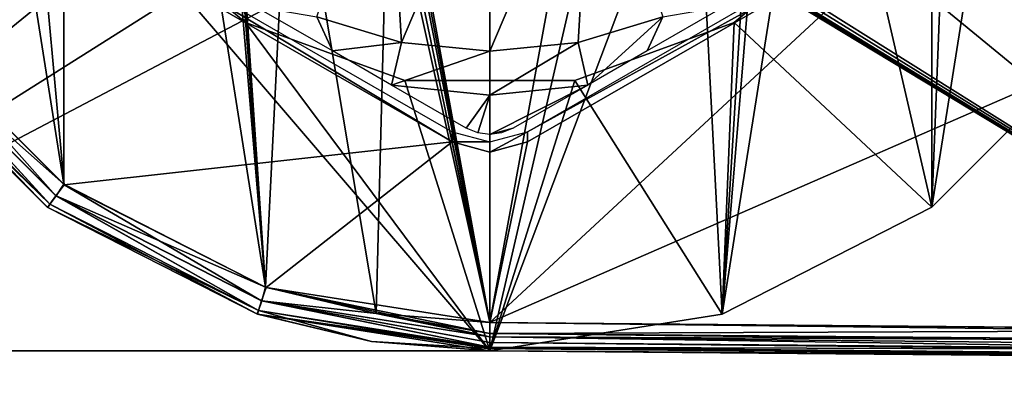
# Model space of a CAD drawing. Header units: millimetres. Extents: x -55 to 125, y -37 to 29.
# Tile 39 of 74: x 59 to 69.47, y -12.31 to -8.47. Entities that reach past the tile are written whole.
import ezdxf

# ---------------------------------------------------------------- set-up
doc = ezdxf.new("R2010")
doc.units = ezdxf.units.MM
doc.header["$LTSCALE"] = 33.374815
for name, color, linetype in [('1', 7, 'CONTINUOUS'), ('12', 7, 'CONTINUOUS'), ('13', 7, 'CONTINUOUS'), ('134', 7, 'CONTINUOUS'), ('135', 7, 'CONTINUOUS'), ('14', 7, 'CONTINUOUS'), ('17', 7, 'CONTINUOUS'), ('228', 7, 'CONTINUOUS'), ('229', 7, 'CONTINUOUS'), ('230', 7, 'CONTINUOUS'), ('267', 7, 'CONTINUOUS'), ('268', 7, 'CONTINUOUS'), ('269', 7, 'CONTINUOUS'), ('70', 7, 'CONTINUOUS'), ('71', 7, 'CONTINUOUS'), ('73', 7, 'CONTINUOUS'), ('83', 7, 'CONTINUOUS'), ('84', 7, 'CONTINUOUS'), ('88', 7, 'CONTINUOUS')]:
    doc.layers.add(name, color=color, linetype=linetype)

msp = doc.modelspace()

# ---------------------------------------------------------------- linework, layer by layer
at = {"layer": '1', "color": 250, "linetype": 'Continuous', "true_color": 0x2f3335}
for points in [[(64, -12), (54.686, -12, 13), (54.686, -12), (64, -12)], [(64, -12, 13), (54.686, -12, 13), (64, -12), (64, -12, 13)]]:
    msp.add_3dface(points, dxfattribs=at)
at = {"layer": '12', "color": 250, "linetype": 'Continuous', "true_color": 0x2f3335}
for points in [[(54.686, -12), (54.895, 4), (60.9, -4), (54.686, -12)], [(68.702, -10.472), (66.472, -11.608), (68.702, 2.472), (68.702, -10.472)], [(68.702, 2.472), (66.472, -11.608), (67.1, -4), (68.702, 2.472)], [(70.472, 0.702), (68.702, -10.472), (68.702, 2.472), (70.472, 0.702)], [(70.472, -8.702), (68.702, -10.472), (70.472, 0.702), (70.472, -8.702)], [(54.686, -12), (60.9, -4), (61.136, -5.186), (54.686, -12)], [(67.1, -4), (66.472, -11.608), (66.864, -5.186), (67.1, -4)], [(61.808, -6.192), (54.686, -12), (61.136, -5.186), (61.808, -6.192)], [(66.864, -5.186), (66.472, -11.608), (66.192, -6.192), (66.864, -5.186)], [(62.814, -6.864), (54.686, -12), (61.808, -6.192), (62.814, -6.864)], [(66.192, -6.192), (64, -12), (65.186, -6.864), (66.192, -6.192)], [(66.472, -11.608), (64, -12), (66.192, -6.192), (66.472, -11.608)], [(64, -7.1), (54.686, -12), (62.814, -6.864), (64, -7.1)], [(65.186, -6.864), (64, -12), (64, -7.1), (65.186, -6.864)], [(64, -12), (54.686, -12), (64, -7.1), (64, -12)]]:
    msp.add_3dface(points, dxfattribs=at)
at = {"layer": '13', "color": 250, "linetype": 'Continuous', "true_color": 0x2f3335}
for points in [[(54.895, 4, 13), (54.686, -12, 13), (59.114, -5.779, 13), (54.895, 4, 13)], [(70.472, -8.702, 13), (68.702, 2.472, 13), (69.2, -4, 13), (70.472, -8.702, 13)], [(70.472, 0.702, 13), (68.702, 2.472, 13), (70.472, -8.702, 13), (70.472, 0.702, 13)], [(68.886, -5.779, 13), (70.472, -8.702, 13), (69.2, -4, 13), (68.886, -5.779, 13)], [(59.114, -5.779, 13), (54.686, -12, 13), (60.017, -7.342, 13), (59.114, -5.779, 13)], [(67.983, -7.342, 13), (68.702, -10.472, 13), (68.886, -5.779, 13), (67.983, -7.342, 13)], [(68.702, -10.472, 13), (70.472, -8.702, 13), (68.886, -5.779, 13), (68.702, -10.472, 13)], [(54.686, -12, 13), (64, -12, 13), (60.017, -7.342, 13), (54.686, -12, 13)], [(60.017, -7.342, 13), (64, -12, 13), (61.4, -8.503, 13), (60.017, -7.342, 13)], [(66.6, -8.503, 13), (68.702, -10.472, 13), (67.983, -7.342, 13), (66.6, -8.503, 13)], [(61.4, -8.503, 13), (64, -12, 13), (63.097, -9.121, 13), (61.4, -8.503, 13)], [(64.903, -9.121, 13), (66.472, -11.608, 13), (66.6, -8.503, 13), (64.903, -9.121, 13)], [(66.472, -11.608, 13), (68.702, -10.472, 13), (66.6, -8.503, 13), (66.472, -11.608, 13)], [(63.097, -9.121, 13), (64, -12, 13), (64.903, -9.121, 13), (63.097, -9.121, 13)], [(64, -12, 13), (66.472, -11.608, 13), (64.903, -9.121, 13), (64, -12, 13)]]:
    msp.add_3dface(points, dxfattribs=at)
at = {"layer": '134', "color": 250, "linetype": 'Continuous', "true_color": 0x2f3335}
for points in [[(57.647, -8.615, -12.59), (57.769, -8.528, -12.631), (59.384, -10.351, -12.605), (57.647, -8.615, -12.59)], [(57.769, -8.528, -12.631), (59.473, -10.231, -12.646), (59.384, -10.351, -12.605), (57.769, -8.528, -12.631)], [(57.529, -8.704, -12.331), (57.559, -8.679, -12.479), (59.32, -10.44, -12.495), (57.529, -8.704, -12.331)], [(57.559, -8.679, -12.479), (57.647, -8.615, -12.59), (59.32, -10.44, -12.495), (57.559, -8.679, -12.479)], [(57.647, -8.615, -12.59), (59.384, -10.351, -12.605), (59.32, -10.44, -12.495), (57.647, -8.615, -12.59)], [(59.299, -10.473, -12.346), (57.529, -8.704, -12.331), (59.32, -10.44, -12.495), (59.299, -10.473, -12.346)], [(59.384, -10.351, -12.605), (59.473, -10.231, -12.646), (61.573, -11.466, -12.624), (59.384, -10.351, -12.605)], [(59.473, -10.231, -12.646), (61.62, -11.324, -12.665), (61.573, -11.466, -12.624), (59.473, -10.231, -12.646)], [(59.32, -10.44, -12.495), (59.384, -10.351, -12.605), (61.539, -11.57, -12.514), (59.32, -10.44, -12.495)], [(59.384, -10.351, -12.605), (61.573, -11.466, -12.624), (61.539, -11.57, -12.514), (59.384, -10.351, -12.605)], [(59.299, -10.473, -12.346), (59.32, -10.44, -12.495), (61.539, -11.57, -12.514), (59.299, -10.473, -12.346)], [(61.529, -11.609, -12.365), (59.299, -10.473, -12.346), (61.539, -11.57, -12.514), (61.529, -11.609, -12.365)], [(61.573, -11.466, -12.624), (61.62, -11.324, -12.665), (63.999, -11.85, -12.646), (61.573, -11.466, -12.624)], [(63.999, -11.85, -12.646), (61.62, -11.324, -12.665), (63.999, -11.815, -12.663), (63.999, -11.85, -12.646)], [(61.62, -11.324, -12.665), (63.999, -11.7, -12.686), (63.999, -11.815, -12.663), (61.62, -11.324, -12.665)], [(61.539, -11.57, -12.514), (61.573, -11.466, -12.624), (63.999, -11.96, -12.536), (61.539, -11.57, -12.514)], [(61.573, -11.466, -12.624), (63.999, -11.85, -12.646), (63.999, -11.912, -12.598), (61.573, -11.466, -12.624)], [(63.999, -11.96, -12.536), (61.573, -11.466, -12.624), (63.999, -11.912, -12.598), (63.999, -11.96, -12.536)], [(61.529, -11.609, -12.365), (61.539, -11.57, -12.514), (63.999, -11.96, -12.536), (61.529, -11.609, -12.365)], [(64, -12, -12.386), (61.529, -11.609, -12.365), (63.999, -11.977, -12.501), (64, -12, -12.386)], [(61.529, -11.609, -12.365), (63.999, -11.96, -12.536), (63.999, -11.977, -12.501), (61.529, -11.609, -12.365)]]:
    msp.add_3dface(points, dxfattribs=at)
at = {"layer": '135', "color": 250, "linetype": 'Continuous', "true_color": 0x2f3335}
for points in [[(63.999, -11.7, -12.686), (100, -12.129, -12.977), (63.999, -11.815, -12.663), (63.999, -11.7, -12.686)], [(100, -12.014, -13), (100, -12.129, -12.977), (63.999, -11.7, -12.686), (100, -12.014, -13)], [(100, -12.226, -12.912), (63.999, -11.85, -12.646), (63.999, -11.815, -12.663), (100, -12.226, -12.912)], [(100, -12.129, -12.977), (100, -12.226, -12.912), (63.999, -11.815, -12.663), (100, -12.129, -12.977)], [(63.999, -11.85, -12.646), (100, -12.226, -12.912), (63.999, -11.912, -12.598), (63.999, -11.85, -12.646)], [(100, -12.291, -12.815), (63.999, -11.96, -12.536), (63.999, -11.912, -12.598), (100, -12.291, -12.815)], [(100, -12.226, -12.912), (100, -12.291, -12.815), (63.999, -11.912, -12.598), (100, -12.226, -12.912)], [(63.999, -11.96, -12.536), (100, -12.291, -12.815), (63.999, -11.977, -12.501), (63.999, -11.96, -12.536)], [(100, -12.314, -12.7), (64, -12, -12.386), (63.999, -11.977, -12.501), (100, -12.314, -12.7)], [(100, -12.291, -12.815), (100, -12.314, -12.7), (63.999, -11.977, -12.501), (100, -12.291, -12.815)]]:
    msp.add_3dface(points, dxfattribs=at)
at = {"layer": '14', "color": 250, "linetype": 'Continuous', "true_color": 0x2f3335}
for points in [[(68.702, -10.472), (70.472, -8.702), (68.702, -10.472, 13), (68.702, -10.472)], [(70.472, -8.702), (70.472, -8.702, 13), (68.702, -10.472, 13), (70.472, -8.702)], [(66.472, -11.608), (68.702, -10.472), (66.472, -11.608, 13), (66.472, -11.608)], [(68.702, -10.472), (68.702, -10.472, 13), (66.472, -11.608, 13), (68.702, -10.472)], [(64, -12, 13), (64, -12), (66.472, -11.608), (64, -12, 13)], [(64, -12, 13), (66.472, -11.608), (66.472, -11.608, 13), (64, -12, 13)]]:
    msp.add_3dface(points, dxfattribs=at)
at = {"layer": '17', "color": 250, "linetype": 'Continuous', "true_color": 0x2f3335}
for points in [[(60.017, -7.342, 13), (61.4, -8.503, 13), (60.017, -7.342, 6.75), (60.017, -7.342, 13)], [(60.017, -7.342, 6.75), (61.4, -8.503, 13), (61.4, -8.503, 6.75), (60.017, -7.342, 6.75)], [(66.6, -8.503, 6.75), (67.983, -7.342, 13), (67.983, -7.342, 6.75), (66.6, -8.503, 6.75)], [(66.6, -8.503, 13), (67.983, -7.342, 13), (66.6, -8.503, 6.75), (66.6, -8.503, 13)], [(61.4, -8.503, 6.75), (63.097, -9.121, 13), (63.097, -9.121, 6.75), (61.4, -8.503, 6.75)], [(61.4, -8.503, 13), (63.097, -9.121, 13), (61.4, -8.503, 6.75), (61.4, -8.503, 13)], [(64.903, -9.121, 6.75), (66.6, -8.503, 13), (66.6, -8.503, 6.75), (64.903, -9.121, 6.75)], [(64.903, -9.121, 13), (66.6, -8.503, 13), (64.903, -9.121, 6.75), (64.903, -9.121, 13)], [(63.097, -9.121, 6.75), (64.903, -9.121, 13), (64.903, -9.121, 6.75), (63.097, -9.121, 6.75)], [(63.097, -9.121, 13), (64.903, -9.121, 13), (63.097, -9.121, 6.75), (63.097, -9.121, 13)]]:
    msp.add_3dface(points, dxfattribs=at)
at = {"layer": '228', "color": 250, "linetype": 'Continuous', "true_color": 0x2f3335}
for points in [[(72.998, -11.779, -0.5), (72.998, 3.779, -0.5), (64.001, 3.7, -0.5), (72.998, -11.779, -0.5)], [(66.808, -2.917, -0.5), (72.998, -11.779, -0.5), (64.001, 3.7, -0.5), (66.808, -2.917, -0.5)], [(57.772, 0.528, -0.5), (59.47, -10.227, -0.5), (59.476, 2.231, -0.5), (57.772, 0.528, -0.5)], [(59.47, -10.227, -0.5), (61.616, -11.322, -0.5), (59.476, 2.231, -0.5), (59.47, -10.227, -0.5)], [(61.616, -11.322, -0.5), (61, -4, -0.5), (59.476, 2.231, -0.5), (61.616, -11.322, -0.5)], [(57.768, -8.522, -0.5), (59.47, -10.227, -0.5), (57.772, 0.528, -0.5), (57.768, -8.522, -0.5)], [(66.808, -2.917, -0.5), (66.831, -2.983, -0.5), (72.998, -11.779, -0.5), (66.808, -2.917, -0.5)], [(66.831, -2.983, -0.5), (66.849, -3.05, -0.5), (72.998, -11.779, -0.5), (66.831, -2.983, -0.5)], [(66.849, -3.05, -0.5), (66.867, -3.117, -0.5), (72.998, -11.779, -0.5), (66.849, -3.05, -0.5)], [(66.867, -3.117, -0.5), (67, -4, -0.5), (72.998, -11.779, -0.5), (66.867, -3.117, -0.5)], [(61.133, -4.883, -0.5), (61, -4, -0.5), (61.616, -11.322, -0.5), (61.133, -4.883, -0.5)], [(67, -4, -0.5), (66.867, -4.883, -0.5), (72.998, -11.779, -0.5), (67, -4, -0.5)], [(61.142, -4.916, -0.5), (61.133, -4.883, -0.5), (61.616, -11.322, -0.5), (61.142, -4.916, -0.5)], [(61.151, -4.95, -0.5), (61.142, -4.916, -0.5), (61.616, -11.322, -0.5), (61.151, -4.95, -0.5)], [(66.858, -4.916, -0.5), (66.849, -4.95, -0.5), (72.998, -11.779, -0.5), (66.858, -4.916, -0.5)], [(66.867, -4.883, -0.5), (66.858, -4.916, -0.5), (72.998, -11.779, -0.5), (66.867, -4.883, -0.5)], [(61.169, -5.017, -0.5), (61.151, -4.95, -0.5), (61.616, -11.322, -0.5), (61.169, -5.017, -0.5)], [(61.192, -5.083, -0.5), (61.169, -5.017, -0.5), (61.616, -11.322, -0.5), (61.192, -5.083, -0.5)], [(66.831, -5.017, -0.5), (66.808, -5.083, -0.5), (72.998, -11.779, -0.5), (66.831, -5.017, -0.5)], [(66.849, -4.95, -0.5), (66.831, -5.017, -0.5), (72.998, -11.779, -0.5), (66.849, -4.95, -0.5)], [(61.872, -6.128, -0.5), (61.192, -5.083, -0.5), (61.616, -11.322, -0.5), (61.872, -6.128, -0.5)], [(66.808, -5.083, -0.5), (66.128, -6.128, -0.5), (72.998, -11.779, -0.5), (66.808, -5.083, -0.5)], [(62.791, -11.604, -0.5), (61.872, -6.128, -0.5), (61.616, -11.322, -0.5), (62.791, -11.604, -0.5)], [(62.917, -6.808, -0.5), (61.872, -6.128, -0.5), (62.791, -11.604, -0.5), (62.917, -6.808, -0.5)], [(66.128, -6.128, -0.5), (65.083, -6.808, -0.5), (72.998, -11.779, -0.5), (66.128, -6.128, -0.5)], [(64.001, -11.7, -0.5), (62.917, -6.808, -0.5), (62.791, -11.604, -0.5), (64.001, -11.7, -0.5)], [(62.983, -6.831, -0.5), (62.917, -6.808, -0.5), (64.001, -11.7, -0.5), (62.983, -6.831, -0.5)], [(63.05, -6.849, -0.5), (62.983, -6.831, -0.5), (64.001, -11.7, -0.5), (63.05, -6.849, -0.5)], [(63.084, -6.858, -0.5), (63.05, -6.849, -0.5), (64.001, -11.7, -0.5), (63.084, -6.858, -0.5)], [(63.117, -6.867, -0.5), (63.084, -6.858, -0.5), (64.001, -11.7, -0.5), (63.117, -6.867, -0.5)], [(64, -7, -0.5), (63.117, -6.867, -0.5), (64.001, -11.7, -0.5), (64, -7, -0.5)], [(64.883, -6.867, -0.5), (64, -7, -0.5), (64.001, -11.7, -0.5), (64.883, -6.867, -0.5)], [(72.998, -11.779, -0.5), (64.883, -6.867, -0.5), (64.001, -11.7, -0.5), (72.998, -11.779, -0.5)], [(64.916, -6.858, -0.5), (64.883, -6.867, -0.5), (72.998, -11.779, -0.5), (64.916, -6.858, -0.5)], [(64.95, -6.849, -0.5), (64.916, -6.858, -0.5), (72.998, -11.779, -0.5), (64.95, -6.849, -0.5)], [(65.017, -6.831, -0.5), (64.95, -6.849, -0.5), (72.998, -11.779, -0.5), (65.017, -6.831, -0.5)], [(65.083, -6.808, -0.5), (65.017, -6.831, -0.5), (72.998, -11.779, -0.5), (65.083, -6.808, -0.5)]]:
    msp.add_3dface(points, dxfattribs=at)
at = {"layer": '229', "color": 250, "linetype": 'Continuous', "true_color": 0x2f3335}
for points in [[(72.998, -11.779, -0.5), (64.001, -11.7, -0.5), (64.001, -11.815, -0.523), (72.998, -11.779, -0.5)], [(64.001, -11.815, -0.523), (64, -11.85, -0.54), (72.997, -11.893, -0.523), (64.001, -11.815, -0.523)], [(72.998, -11.779, -0.5), (64.001, -11.815, -0.523), (72.997, -11.893, -0.523), (72.998, -11.779, -0.5)], [(72.997, -11.893, -0.523), (64, -11.85, -0.54), (72.996, -11.991, -0.588), (72.997, -11.893, -0.523)], [(64, -11.85, -0.54), (64, -11.912, -0.588), (72.996, -11.991, -0.588), (64, -11.85, -0.54)], [(64, -11.912, -0.588), (64, -11.96, -0.65), (72.996, -11.991, -0.588), (64, -11.912, -0.588)], [(72.996, -11.991, -0.588), (64, -11.96, -0.65), (72.995, -12.056, -0.685), (72.996, -11.991, -0.588)], [(64, -11.96, -0.65), (64, -11.977, -0.685), (72.995, -12.056, -0.685), (64, -11.96, -0.65)], [(64, -11.977, -0.685), (64, -12, -0.8), (72.995, -12.056, -0.685), (64, -11.977, -0.685)], [(64, -12, -0.8), (72.995, -12.078, -0.8), (72.995, -12.056, -0.685), (64, -12, -0.8)]]:
    msp.add_3dface(points, dxfattribs=at)
at = {"layer": '230', "color": 250, "linetype": 'Continuous', "true_color": 0x2f3335}
for points in [[(59.47, -10.227, -0.5), (57.768, -8.522, -0.5), (57.649, -8.614, -0.54), (59.47, -10.227, -0.5)], [(57.525, -8.698, -0.8), (59.293, -10.469, -0.8), (57.56, -8.679, -0.65), (57.525, -8.698, -0.8)], [(59.321, -10.44, -0.65), (57.649, -8.614, -0.54), (57.56, -8.679, -0.65), (59.321, -10.44, -0.65)], [(59.293, -10.469, -0.8), (59.321, -10.44, -0.65), (57.56, -8.679, -0.65), (59.293, -10.469, -0.8)], [(59.386, -10.351, -0.54), (59.47, -10.227, -0.5), (57.649, -8.614, -0.54), (59.386, -10.351, -0.54)], [(59.386, -10.351, -0.54), (57.649, -8.614, -0.54), (59.321, -10.44, -0.65), (59.386, -10.351, -0.54)], [(61.616, -11.322, -0.5), (59.47, -10.227, -0.5), (59.386, -10.351, -0.54), (61.616, -11.322, -0.5)], [(61.54, -11.57, -0.65), (59.386, -10.351, -0.54), (59.321, -10.44, -0.65), (61.54, -11.57, -0.65)], [(61.575, -11.466, -0.54), (61.616, -11.322, -0.5), (59.386, -10.351, -0.54), (61.575, -11.466, -0.54)], [(61.575, -11.466, -0.54), (59.386, -10.351, -0.54), (61.54, -11.57, -0.65), (61.575, -11.466, -0.54)], [(59.293, -10.469, -0.8), (61.522, -11.606, -0.8), (59.321, -10.44, -0.65), (59.293, -10.469, -0.8)], [(61.522, -11.606, -0.8), (61.54, -11.57, -0.65), (59.321, -10.44, -0.65), (61.522, -11.606, -0.8)], [(62.791, -11.604, -0.5), (61.616, -11.322, -0.5), (61.575, -11.466, -0.54), (62.791, -11.604, -0.5)], [(64, -11.96, -0.65), (61.575, -11.466, -0.54), (61.54, -11.57, -0.65), (64, -11.96, -0.65)], [(64, -11.85, -0.54), (62.791, -11.604, -0.5), (61.575, -11.466, -0.54), (64, -11.85, -0.54)], [(64, -11.96, -0.65), (64, -11.912, -0.588), (61.575, -11.466, -0.54), (64, -11.96, -0.65)], [(64, -11.912, -0.588), (64, -11.85, -0.54), (61.575, -11.466, -0.54), (64, -11.912, -0.588)], [(61.522, -11.606, -0.8), (62.742, -11.901, -0.8), (61.54, -11.57, -0.65), (61.522, -11.606, -0.8)], [(62.742, -11.901, -0.8), (64, -11.977, -0.685), (61.54, -11.57, -0.65), (62.742, -11.901, -0.8)], [(64, -11.977, -0.685), (64, -11.96, -0.65), (61.54, -11.57, -0.65), (64, -11.977, -0.685)], [(64.001, -11.7, -0.5), (62.791, -11.604, -0.5), (64.001, -11.815, -0.523), (64.001, -11.7, -0.5)], [(62.791, -11.604, -0.5), (64, -11.85, -0.54), (64.001, -11.815, -0.523), (62.791, -11.604, -0.5)], [(62.742, -11.901, -0.8), (64, -12, -0.8), (64, -11.977, -0.685), (62.742, -11.901, -0.8)]]:
    msp.add_3dface(points, dxfattribs=at)
at = {"layer": '267', "color": 7, "linetype": 'Continuous', "true_color": 0xe0f2ff}
for points in [[(62.159, -8.444, -12.3), (62.915, -6.252, -12.3), (63.061, -8.718, -12.3), (62.159, -8.444, -12.3)], [(62.915, -6.252, -12.3), (64, -6.5, -12.3), (63.061, -8.718, -12.3), (62.915, -6.252, -12.3)], [(64, -6.5, -12.3), (65.085, -6.252, -12.3), (64, -8.81, -12.3), (64, -6.5, -12.3)], [(64, -8.81, -12.3), (65.085, -6.252, -12.3), (64.939, -8.718, -12.3), (64, -8.81, -12.3)], [(64.939, -8.718, -12.3), (65.085, -6.252, -12.3), (65.841, -8.444, -12.3), (64.939, -8.718, -12.3)], [(64, -6.5, -12.3), (64, -8.81, -12.3), (63.061, -8.718, -12.3), (64, -6.5, -12.3)]]:
    msp.add_3dface(points, dxfattribs=at)
at = {"layer": '268', "color": 7, "linetype": 'Continuous', "true_color": 0xe0f2ff}
for points in [[(61.499, -8.329, -12.288), (62.159, -8.444, -12.3), (62.326, -8.807, -12.274), (61.499, -8.329, -12.288)], [(62.159, -8.444, -12.3), (63.061, -8.718, -12.3), (62.326, -8.807, -12.274), (62.159, -8.444, -12.3)], [(62.326, -8.807, -12.274), (63.061, -8.718, -12.3), (62.956, -9.171, -12.226), (62.326, -8.807, -12.274)], [(63.061, -8.718, -12.3), (64, -8.81, -12.3), (62.956, -9.171, -12.226), (63.061, -8.718, -12.3)], [(62.956, -9.171, -12.226), (64, -8.81, -12.3), (64, -9.277, -12.226), (62.956, -9.171, -12.226)], [(62.956, -9.171, -12.226), (64, -9.277, -12.226), (63.75, -9.629, -12.053), (62.956, -9.171, -12.226)], [(63.75, -9.629, -12.053), (64, -9.277, -12.226), (63.874, -9.68, -12.021), (63.75, -9.629, -12.053)], [(63.874, -9.68, -12.021), (64, -9.277, -12.226), (64, -9.696, -12.011), (63.874, -9.68, -12.021)]]:
    msp.add_3dface(points, dxfattribs=at)
at = {"layer": '269', "color": 7, "linetype": 'Continuous', "true_color": 0xe0f2ff}
for points in [[(65.674, -8.807, -12.274), (65.841, -8.444, -12.3), (66.501, -8.329, -12.288), (65.674, -8.807, -12.274)], [(64.939, -8.718, -12.3), (65.841, -8.444, -12.3), (65.044, -9.171, -12.226), (64.939, -8.718, -12.3)], [(65.044, -9.171, -12.226), (65.841, -8.444, -12.3), (65.674, -8.807, -12.274), (65.044, -9.171, -12.226)], [(64, -9.277, -12.226), (64.939, -8.718, -12.3), (65.044, -9.171, -12.226), (64, -9.277, -12.226)], [(64, -8.81, -12.3), (64.939, -8.718, -12.3), (64, -9.277, -12.226), (64, -8.81, -12.3)], [(64, -9.696, -12.011), (65.044, -9.171, -12.226), (64.25, -9.629, -12.053), (64, -9.696, -12.011)], [(64, -9.696, -12.011), (64, -9.277, -12.226), (65.044, -9.171, -12.226), (64, -9.696, -12.011)], [(64.126, -9.68, -12.021), (64, -9.696, -12.011), (64.25, -9.629, -12.053), (64.126, -9.68, -12.021)]]:
    msp.add_3dface(points, dxfattribs=at)
at = {"layer": '70', "color": 250, "linetype": 'Continuous', "true_color": 0x2f3335}
for points in [[(64, -12, -0.8), (100, -12.314, -12.7), (72.995, -12.078, -0.8), (64, -12, -0.8)], [(64, -12, -12.386), (100, -12.314, -12.7), (64, -12, -0.8), (64, -12, -12.386)]]:
    msp.add_3dface(points, dxfattribs=at)
at = {"layer": '71', "color": 250, "linetype": 'Continuous', "true_color": 0x2f3335}
for points in [[(57.525, -8.698, -0.8), (57.529, -8.704, -12.331), (59.293, -10.469, -0.8), (57.525, -8.698, -0.8)], [(57.529, -8.704, -12.331), (59.299, -10.473, -12.346), (59.293, -10.469, -0.8), (57.529, -8.704, -12.331)], [(59.293, -10.469, -0.8), (59.299, -10.473, -12.346), (61.522, -11.606, -0.8), (59.293, -10.469, -0.8)], [(59.299, -10.473, -12.346), (61.529, -11.609, -12.365), (61.522, -11.606, -0.8), (59.299, -10.473, -12.346)], [(61.522, -11.606, -0.8), (61.529, -11.609, -12.365), (62.742, -11.901, -0.8), (61.522, -11.606, -0.8)], [(61.529, -11.609, -12.365), (64, -12, -12.386), (62.742, -11.901, -0.8), (61.529, -11.609, -12.365)], [(64, -12, -12.386), (64, -12, -0.8), (62.742, -11.901, -0.8), (64, -12, -12.386)]]:
    msp.add_3dface(points, dxfattribs=at)
at = {"layer": '73', "color": 250, "linetype": 'Continuous', "true_color": 0x2f3335}
for points in [[(68.803, -7.235, -12.728), (100, 4.014, -13), (63.999, -11.7, -12.686), (68.803, -7.235, -12.728)], [(100, 4.014, -13), (100, -12.014, -13), (63.999, -11.7, -12.686), (100, 4.014, -13)], [(58.906, -6.941, -12.641), (59.199, -7.234, -12.644), (57.769, -8.528, -12.631), (58.906, -6.941, -12.641)], [(57.769, -8.528, -12.631), (59.199, -7.234, -12.644), (59.473, -10.231, -12.646), (57.769, -8.528, -12.631)], [(59.199, -7.234, -12.644), (63.6, -9.776, -12.682), (59.473, -10.231, -12.646), (59.199, -7.234, -12.644)], [(64.4, -9.776, -12.689), (68.803, -7.235, -12.728), (63.999, -11.7, -12.686), (64.4, -9.776, -12.689)], [(59.473, -10.231, -12.646), (63.6, -9.776, -12.682), (61.62, -11.324, -12.665), (59.473, -10.231, -12.646)], [(61.62, -11.324, -12.665), (63.6, -9.776, -12.682), (63.999, -11.7, -12.686), (61.62, -11.324, -12.665)], [(63.6, -9.776, -12.682), (64, -9.883, -12.686), (63.999, -11.7, -12.686), (63.6, -9.776, -12.682)], [(64, -9.883, -12.686), (64.4, -9.776, -12.689), (63.999, -11.7, -12.686), (64, -9.883, -12.686)]]:
    msp.add_3dface(points, dxfattribs=at)
at = {"layer": '83', "color": 250, "linetype": 'Continuous', "true_color": 0x2f3335}
for points in [[(68.71, -7.181, -7.4), (68.803, -7.235, -12.728), (64.4, -9.669, -7.4), (68.71, -7.181, -7.4)], [(68.803, -7.235, -12.728), (64.4, -9.776, -12.689), (64.4, -9.669, -7.4), (68.803, -7.235, -12.728)]]:
    msp.add_3dface(points, dxfattribs=at)
at = {"layer": '84', "color": 250, "linetype": 'Continuous', "true_color": 0x2f3335}
for points in [[(63.6, -9.776, -12.682), (59.199, -7.234, -12.644), (59.29, -7.181, -7.4), (63.6, -9.776, -12.682)], [(63.6, -9.669, -7.4), (63.6, -9.776, -12.682), (59.29, -7.181, -7.4), (63.6, -9.669, -7.4)]]:
    msp.add_3dface(points, dxfattribs=at)
at = {"layer": '88', "color": 250, "linetype": 'Continuous', "true_color": 0x2f3335}
for points in [[(63.6, -9.776, -12.682), (63.6, -9.669, -7.4), (64, -9.776, -7.4), (63.6, -9.776, -12.682)], [(64.4, -9.669, -7.4), (64, -9.883, -12.686), (64, -9.776, -7.4), (64.4, -9.669, -7.4)], [(64.4, -9.776, -12.689), (64, -9.883, -12.686), (64.4, -9.669, -7.4), (64.4, -9.776, -12.689)], [(64, -9.883, -12.686), (63.6, -9.776, -12.682), (64, -9.776, -7.4), (64, -9.883, -12.686)]]:
    msp.add_3dface(points, dxfattribs=at)

doc.saveas('drawing.dxf')
